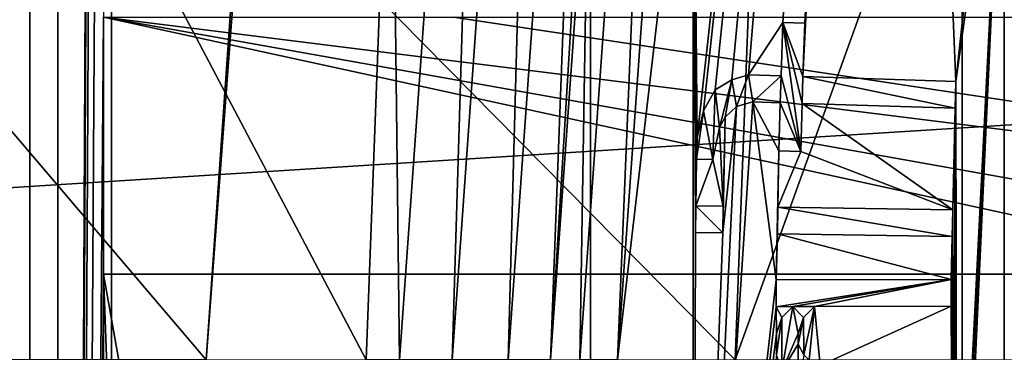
# Model space of a CAD drawing. Header units: millimetres. Extents: x -147 to 148, y -145 to 204.
# Tile 196 of 256: x -18.163 to -16.247, y 0.015 to 0.661. Entities that reach past the tile are written whole.
import ezdxf

# ---------------------------------------------------------------- set-up
doc = ezdxf.new("R2010")
doc.units = ezdxf.units.MM
doc.header["$LTSCALE"] = 26.699852
for name, color, linetype in [('10', 7, 'CONTINUOUS'), ('14', 7, 'CONTINUOUS'), ('16', 7, 'CONTINUOUS'), ('168', 7, 'CONTINUOUS'), ('169', 7, 'CONTINUOUS'), ('170', 7, 'CONTINUOUS'), ('171', 7, 'CONTINUOUS'), ('172', 7, 'CONTINUOUS'), ('173', 7, 'CONTINUOUS'), ('174', 7, 'CONTINUOUS'), ('175', 7, 'CONTINUOUS'), ('176', 7, 'CONTINUOUS'), ('177', 7, 'CONTINUOUS'), ('178', 7, 'CONTINUOUS'), ('179', 7, 'CONTINUOUS'), ('180', 7, 'CONTINUOUS'), ('181', 7, 'CONTINUOUS'), ('182', 7, 'CONTINUOUS'), ('183', 7, 'CONTINUOUS'), ('184', 7, 'CONTINUOUS'), ('185', 7, 'CONTINUOUS'), ('186', 7, 'CONTINUOUS'), ('187', 7, 'CONTINUOUS'), ('188', 7, 'CONTINUOUS'), ('189', 7, 'CONTINUOUS'), ('190', 7, 'CONTINUOUS'), ('1905', 7, 'CONTINUOUS'), ('191', 7, 'CONTINUOUS'), ('192', 7, 'CONTINUOUS'), ('193', 7, 'CONTINUOUS'), ('194', 7, 'CONTINUOUS'), ('195', 7, 'CONTINUOUS'), ('196', 7, 'CONTINUOUS'), ('197', 7, 'CONTINUOUS'), ('198', 7, 'CONTINUOUS'), ('199', 7, 'CONTINUOUS'), ('20', 7, 'CONTINUOUS'), ('200', 7, 'CONTINUOUS'), ('201', 7, 'CONTINUOUS'), ('2022', 7, 'CONTINUOUS'), ('2025', 7, 'CONTINUOUS'), ('2026', 7, 'CONTINUOUS'), ('225', 7, 'CONTINUOUS'), ('226', 7, 'CONTINUOUS'), ('227', 7, 'CONTINUOUS'), ('228', 7, 'CONTINUOUS'), ('229', 7, 'CONTINUOUS'), ('230', 7, 'CONTINUOUS'), ('231', 7, 'CONTINUOUS'), ('301', 7, 'CONTINUOUS'), ('302', 7, 'CONTINUOUS'), ('303', 7, 'CONTINUOUS'), ('389', 7, 'CONTINUOUS'), ('390', 7, 'CONTINUOUS'), ('5', 7, 'CONTINUOUS'), ('520', 7, 'CONTINUOUS'), ('615', 7, 'CONTINUOUS'), ('616', 7, 'CONTINUOUS'), ('8', 7, 'CONTINUOUS'), ('9', 7, 'CONTINUOUS')]:
    doc.layers.add(name, color=color, linetype=linetype)

msp = doc.modelspace()

# ---------------------------------------------------------------- linework, layer by layer
at = {"layer": '10', "color": 7, "linetype": 'CONTINUOUS', "true_color": 0xd8d8d8}
for points in [[(-17.0522, 1.2779, 49.6), (-17.0522, -1.2779, 49.6), (-17.0522, 1.2779, 54.4433), (-17.0522, 1.2779, 49.6)], [(-17.0522, 1.2779, 54.4433), (-17.0522, -1.2779, 49.6), (-17.0522, -1.2779, 54.4433), (-17.0522, 1.2779, 54.4433)]]:
    msp.add_3dface(points, dxfattribs=at)
at = {"layer": '14', "color": 7, "linetype": 'CONTINUOUS', "true_color": 0xd8d8d8}
for points in [[(-17.4396, 1.3069, 54.5102), (-17.2468, 2.4797, 54.6001), (-17.4241, 0, 54.6001), (-17.4396, 1.3069, 54.5102)], [(-17.2468, 2.4797, 54.6001), (-17.3217, 0, 54.6421), (-17.4241, 0, 54.6001), (-17.2468, 2.4797, 54.6001)], [(-17.1454, 2.4651, 54.6421), (-17.3217, 0, 54.6421), (-17.2468, 2.4797, 54.6001), (-17.1454, 2.4651, 54.6421)], [(-17.1454, 2.4651, 54.6421), (-17.2127, 0, 54.6232), (-17.3217, 0, 54.6421), (-17.1454, 2.4651, 54.6421)], [(-17.0375, 2.4496, 54.6232), (-17.2127, 0, 54.6232), (-17.1454, 2.4651, 54.6421), (-17.0375, 2.4496, 54.6232)], [(-17.0375, 2.4496, 54.6232), (-17.1304, 0, 54.5493), (-17.2127, 0, 54.6232), (-17.0375, 2.4496, 54.6232)], [(-16.956, 2.4379, 54.5493), (-17.1304, 0, 54.5493), (-17.0375, 2.4496, 54.6232), (-16.956, 2.4379, 54.5493)], [(-16.956, 2.4379, 54.5493), (-17.0522, 1.2779, 54.4433), (-17.1304, 0, 54.5493), (-16.956, 2.4379, 54.5493)], [(-17.4885, 0, 54.5102), (-17.4396, 1.3069, 54.5102), (-17.4241, 0, 54.6001), (-17.4885, 0, 54.5102)], [(-17.0522, 1.2779, 54.4433), (-17.0522, -1.2779, 54.4433), (-17.1304, 0, 54.5493), (-17.0522, 1.2779, 54.4433)]]:
    msp.add_3dface(points, dxfattribs=at)
at = {"layer": '16', "color": 7, "linetype": 'CONTINUOUS', "true_color": 0xd8d8d8}
for points in [[(-17.0522, 1.2779, 49.6), (-16.8995, 2.4298, 49.5001), (-17.0733, 0, 49.5001), (-17.0522, 1.2779, 49.6)], [(-16.8995, 2.4298, 49.5001), (-17, 0, 49.4268), (-17.0733, 0, 49.5001), (-16.8995, 2.4298, 49.5001)], [(-16.827, 2.4194, 49.4268), (-17, 0, 49.4268), (-16.8995, 2.4298, 49.5001), (-16.827, 2.4194, 49.4268)], [(-16.827, 2.4194, 49.4268), (-16.8526, 1.2632, 49.4), (-17, 0, 49.4268), (-16.827, 2.4194, 49.4268)], [(-17.0522, -1.2779, 49.6), (-17.0522, 1.2779, 49.6), (-17.0733, 0, 49.5001), (-17.0522, -1.2779, 49.6)], [(-16.8526, 1.2632, 49.4), (-16.8526, -1.2632, 49.4), (-17, 0, 49.4268), (-16.8526, 1.2632, 49.4)]]:
    msp.add_3dface(points, dxfattribs=at)
at = {"layer": '168', "color": 7, "linetype": 'CONTINUOUS', "true_color": 0xd8d8d8}
for points in [[(-16.3427, 0.4895, 49.4), (-16.6404, 0.4988, 49.4), (-16.3427, 0.4895, 49.5), (-16.3427, 0.4895, 49.4)], [(-16.3427, 0.4895, 49.5), (-16.6404, 0.4988, 49.4), (-16.6404, 0.4988, 49.5), (-16.3427, 0.4895, 49.5)]]:
    msp.add_3dface(points, dxfattribs=at)
at = {"layer": '169', "color": 7, "linetype": 'CONTINUOUS', "true_color": 0xd8d8d8}
for points in [[(-16.6404, 0.4988, 49.4), (-16.6433, 0.4051, 49.4), (-16.6433, 0.4051, 49.5), (-16.6404, 0.4988, 49.4)], [(-16.6404, 0.4988, 49.4), (-16.6433, 0.4051, 49.5), (-16.6404, 0.4988, 49.5), (-16.6404, 0.4988, 49.4)]]:
    msp.add_3dface(points, dxfattribs=at)
at = {"layer": '170', "color": 7, "linetype": 'CONTINUOUS', "true_color": 0xd8d8d8}
for points in [[(-16.6433, 0.4051, 49.4), (-16.6859, 0.4064, 49.4), (-16.6859, 0.4064, 49.5), (-16.6433, 0.4051, 49.4)], [(-16.6433, 0.4051, 49.4), (-16.6859, 0.4064, 49.5), (-16.6433, 0.4051, 49.5), (-16.6433, 0.4051, 49.4)]]:
    msp.add_3dface(points, dxfattribs=at)
at = {"layer": '171', "color": 7, "linetype": 'CONTINUOUS', "true_color": 0xd8d8d8}
for points in [[(-16.6859, 0.4064, 49.4), (-16.6829, 0.5001, 49.4), (-16.6829, 0.5001, 49.5), (-16.6859, 0.4064, 49.4)], [(-16.6859, 0.4064, 49.4), (-16.6829, 0.5001, 49.5), (-16.6859, 0.4064, 49.5), (-16.6859, 0.4064, 49.4)]]:
    msp.add_3dface(points, dxfattribs=at)
at = {"layer": '172', "color": 7, "linetype": 'CONTINUOUS', "true_color": 0xd8d8d8}
for points in [[(-16.6829, 0.5001, 49.4), (-16.7361, 0.5018, 49.4), (-16.7361, 0.5018, 49.5), (-16.6829, 0.5001, 49.4)], [(-16.6829, 0.5001, 49.4), (-16.7361, 0.5018, 49.5), (-16.6829, 0.5001, 49.5), (-16.6829, 0.5001, 49.4)]]:
    msp.add_3dface(points, dxfattribs=at)
at = {"layer": '173', "color": 7, "linetype": 'CONTINUOUS', "true_color": 0xd8d8d8}
for points in [[(-16.7361, 0.5018, 49.4), (-16.7683, 0.4924, 49.4), (-16.7683, 0.4924, 49.5), (-16.7361, 0.5018, 49.4)], [(-16.7361, 0.5018, 49.4), (-16.7683, 0.4924, 49.5), (-16.7361, 0.5018, 49.5), (-16.7361, 0.5018, 49.4)]]:
    msp.add_3dface(points, dxfattribs=at)
at = {"layer": '174', "color": 7, "linetype": 'CONTINUOUS', "true_color": 0xd8d8d8}
for points in [[(-16.7683, 0.4924, 49.4), (-16.7902, 0.4722, 49.4), (-16.7902, 0.4722, 49.5), (-16.7683, 0.4924, 49.4)], [(-16.7683, 0.4924, 49.4), (-16.7902, 0.4722, 49.5), (-16.7683, 0.4924, 49.5), (-16.7683, 0.4924, 49.4)]]:
    msp.add_3dface(points, dxfattribs=at)
at = {"layer": '175', "color": 7, "linetype": 'CONTINUOUS', "true_color": 0xd8d8d8}
for points in [[(-16.7902, 0.4722, 49.4), (-16.8015, 0.4517, 49.4), (-16.8015, 0.4517, 49.5), (-16.7902, 0.4722, 49.4)], [(-16.7902, 0.4722, 49.4), (-16.8015, 0.4517, 49.5), (-16.7902, 0.4722, 49.5), (-16.7902, 0.4722, 49.4)]]:
    msp.add_3dface(points, dxfattribs=at)
at = {"layer": '176', "color": 7, "linetype": 'CONTINUOUS', "true_color": 0xd8d8d8}
for points in [[(-16.8015, 0.4517, 49.4), (-16.8141, 0.3896, 49.4), (-16.8141, 0.3896, 49.5), (-16.8015, 0.4517, 49.4)], [(-16.8015, 0.4517, 49.4), (-16.8141, 0.3896, 49.5), (-16.8015, 0.4517, 49.5), (-16.8015, 0.4517, 49.4)]]:
    msp.add_3dface(points, dxfattribs=at)
at = {"layer": '177', "color": 7, "linetype": 'CONTINUOUS', "true_color": 0xd8d8d8}
for points in [[(-16.8141, 0.3896, 49.4), (-16.846, 0.3906, 49.4), (-16.846, 0.3906, 49.5), (-16.8141, 0.3896, 49.4)], [(-16.8141, 0.3896, 49.4), (-16.846, 0.3906, 49.5), (-16.8141, 0.3896, 49.5), (-16.8141, 0.3896, 49.4)]]:
    msp.add_3dface(points, dxfattribs=at)
at = {"layer": '178', "color": 7, "linetype": 'CONTINUOUS', "true_color": 0xd8d8d8}
for points in [[(-16.846, 0.3906, 49.4), (-16.8447, 0.4322, 49.4), (-16.8447, 0.4322, 49.5), (-16.846, 0.3906, 49.4)], [(-16.846, 0.3906, 49.4), (-16.8447, 0.4322, 49.5), (-16.846, 0.3906, 49.5), (-16.846, 0.3906, 49.4)]]:
    msp.add_3dface(points, dxfattribs=at)
at = {"layer": '179', "color": 7, "linetype": 'CONTINUOUS', "true_color": 0xd8d8d8}
for points in [[(-16.8447, 0.4322, 49.4), (-16.8325, 0.484, 49.4), (-16.8325, 0.484, 49.5), (-16.8447, 0.4322, 49.4)], [(-16.8447, 0.4322, 49.4), (-16.8325, 0.484, 49.5), (-16.8447, 0.4322, 49.5), (-16.8447, 0.4322, 49.4)]]:
    msp.add_3dface(points, dxfattribs=at)
at = {"layer": '180', "color": 7, "linetype": 'CONTINUOUS', "true_color": 0xd8d8d8}
for points in [[(-16.8325, 0.484, 49.4), (-16.8099, 0.5249, 49.4), (-16.8099, 0.5249, 49.5), (-16.8325, 0.484, 49.4)], [(-16.8325, 0.484, 49.4), (-16.8099, 0.5249, 49.5), (-16.8325, 0.484, 49.5), (-16.8325, 0.484, 49.4)]]:
    msp.add_3dface(points, dxfattribs=at)
at = {"layer": '181', "color": 7, "linetype": 'CONTINUOUS', "true_color": 0xd8d8d8}
for points in [[(-16.8099, 0.5249, 49.4), (-16.7773, 0.5448, 49.4), (-16.7773, 0.5448, 49.5), (-16.8099, 0.5249, 49.4)], [(-16.8099, 0.5249, 49.4), (-16.7773, 0.5448, 49.5), (-16.8099, 0.5249, 49.5), (-16.8099, 0.5249, 49.4)]]:
    msp.add_3dface(points, dxfattribs=at)
at = {"layer": '182', "color": 7, "linetype": 'CONTINUOUS', "true_color": 0xd8d8d8}
for points in [[(-16.7773, 0.5448, 49.4), (-16.7451, 0.5542, 49.4), (-16.7451, 0.5542, 49.5), (-16.7773, 0.5448, 49.4)], [(-16.7773, 0.5448, 49.4), (-16.7451, 0.5542, 49.5), (-16.7773, 0.5448, 49.5), (-16.7773, 0.5448, 49.4)]]:
    msp.add_3dface(points, dxfattribs=at)
at = {"layer": '183', "color": 7, "linetype": 'CONTINUOUS', "true_color": 0xd8d8d8}
for points in [[(-16.7451, 0.5542, 49.4), (-16.6813, 0.5522, 49.4), (-16.6813, 0.5522, 49.5), (-16.7451, 0.5542, 49.4)], [(-16.7451, 0.5542, 49.4), (-16.6813, 0.5522, 49.5), (-16.7451, 0.5542, 49.5), (-16.7451, 0.5542, 49.4)]]:
    msp.add_3dface(points, dxfattribs=at)
at = {"layer": '184', "color": 7, "linetype": 'CONTINUOUS', "true_color": 0xd8d8d8}
for points in [[(-16.6813, 0.5522, 49.4), (-16.6781, 0.6563, 49.4), (-16.6813, 0.5522, 49.5), (-16.6813, 0.5522, 49.4)], [(-16.6781, 0.6563, 49.4), (-16.6781, 0.6563, 49.5), (-16.6813, 0.5522, 49.5), (-16.6781, 0.6563, 49.4)]]:
    msp.add_3dface(points, dxfattribs=at)
at = {"layer": '185', "color": 7, "linetype": 'CONTINUOUS', "true_color": 0xd8d8d8}
for points in [[(-16.6781, 0.6563, 49.4), (-16.6355, 0.655, 49.4), (-16.6355, 0.655, 49.5), (-16.6781, 0.6563, 49.4)], [(-16.6781, 0.6563, 49.4), (-16.6355, 0.655, 49.5), (-16.6781, 0.6563, 49.5), (-16.6781, 0.6563, 49.4)]]:
    msp.add_3dface(points, dxfattribs=at)
at = {"layer": '186', "color": 7, "linetype": 'CONTINUOUS', "true_color": 0xd8d8d8}
for points in [[(-16.6355, 0.655, 49.4), (-16.6388, 0.5509, 49.4), (-16.6355, 0.655, 49.5), (-16.6355, 0.655, 49.4)], [(-16.6388, 0.5509, 49.4), (-16.6388, 0.5509, 49.5), (-16.6355, 0.655, 49.5), (-16.6388, 0.5509, 49.4)]]:
    msp.add_3dface(points, dxfattribs=at)
at = {"layer": '187', "color": 7, "linetype": 'CONTINUOUS', "true_color": 0xd8d8d8}
for points in [[(-16.6388, 0.5509, 49.4), (-16.3411, 0.5416, 49.4), (-16.6388, 0.5509, 49.5), (-16.6388, 0.5509, 49.4)], [(-16.3411, 0.5416, 49.4), (-16.3411, 0.5416, 49.5), (-16.6388, 0.5509, 49.5), (-16.3411, 0.5416, 49.4)]]:
    msp.add_3dface(points, dxfattribs=at)
at = {"layer": '188', "color": 7, "linetype": 'CONTINUOUS', "true_color": 0xd8d8d8}
for points in [[(-16.3411, 0.5416, 49.4), (-16.3427, 0.4895, 49.4), (-16.3427, 0.4895, 49.5), (-16.3411, 0.5416, 49.4)], [(-16.3411, 0.5416, 49.4), (-16.3427, 0.4895, 49.5), (-16.3411, 0.5416, 49.5), (-16.3411, 0.5416, 49.4)]]:
    msp.add_3dface(points, dxfattribs=at)
at = {"layer": '189', "color": 7, "linetype": 'CONTINUOUS', "true_color": 0xd8d8d8}
for points in [[(-16.3483, 0.2396, 49.4), (-16.6886, 0.2451, 49.4), (-16.3483, 0.2396, 49.5), (-16.3483, 0.2396, 49.4)], [(-16.3483, 0.2396, 49.5), (-16.6886, 0.2451, 49.4), (-16.6886, 0.2451, 49.5), (-16.3483, 0.2396, 49.5)]]:
    msp.add_3dface(points, dxfattribs=at)
at = {"layer": '190', "color": 7, "linetype": 'CONTINUOUS', "true_color": 0xd8d8d8}
for points in [[(-16.6886, 0.2451, 49.4), (-16.6878, 0.2972, 49.4), (-16.6878, 0.2972, 49.5), (-16.6886, 0.2451, 49.4)], [(-16.6886, 0.2451, 49.4), (-16.6878, 0.2972, 49.5), (-16.6886, 0.2451, 49.5), (-16.6886, 0.2451, 49.4)]]:
    msp.add_3dface(points, dxfattribs=at)
at = {"layer": '1905', "color": 7, "linetype": 'CONTINUOUS', "true_color": 0xd8d8d8}
for points in [[(-79.5008, 0, 25.9), (-79.5299, 0.787, 25.9), (-9.557, 25.7852, 25.9), (-79.5008, 0, 25.9)], [(-12.4677, 24.5108, 25.9), (-79.5008, 0, 25.9), (-9.557, 25.7852, 25.9), (-12.4677, 24.5108, 25.9)], [(-15.2212, 22.9032, 25.9), (-79.5008, 0, 25.9), (-12.4677, 24.5108, 25.9), (-15.2212, 22.9032, 25.9)], [(-17.7627, 20.9926, 25.9), (-79.5008, 0, 25.9), (-15.2212, 22.9032, 25.9), (-17.7627, 20.9926, 25.9)], [(-20.0689, 18.8012, 25.9), (-79.5008, 0, 25.9), (-17.7627, 20.9926, 25.9), (-20.0689, 18.8012, 25.9)]]:
    msp.add_3dface(points, dxfattribs=at)
at = {"layer": '191', "color": 7, "linetype": 'CONTINUOUS', "true_color": 0xd8d8d8}
for points in [[(-16.6878, 0.2972, 49.4), (-16.3474, 0.2917, 49.4), (-16.6878, 0.2972, 49.5), (-16.6878, 0.2972, 49.4)], [(-16.3474, 0.2917, 49.4), (-16.3474, 0.2917, 49.5), (-16.6878, 0.2972, 49.5), (-16.3474, 0.2917, 49.4)]]:
    msp.add_3dface(points, dxfattribs=at)
at = {"layer": '192', "color": 7, "linetype": 'CONTINUOUS', "true_color": 0xd8d8d8}
for points in [[(-16.3474, 0.2917, 49.4), (-16.3483, 0.2396, 49.4), (-16.3483, 0.2396, 49.5), (-16.3474, 0.2917, 49.4)], [(-16.3474, 0.2917, 49.4), (-16.3483, 0.2396, 49.5), (-16.3474, 0.2917, 49.5), (-16.3474, 0.2917, 49.4)]]:
    msp.add_3dface(points, dxfattribs=at)
at = {"layer": '193', "color": 7, "linetype": 'CONTINUOUS', "true_color": 0xd8d8d8}
for points in [[(-16.795, 0.2468, 49.4), (-16.8482, 0.2477, 49.4), (-16.8482, 0.2477, 49.5), (-16.795, 0.2468, 49.4)], [(-16.795, 0.2468, 49.5), (-16.795, 0.2468, 49.4), (-16.8482, 0.2477, 49.5), (-16.795, 0.2468, 49.5)]]:
    msp.add_3dface(points, dxfattribs=at)
at = {"layer": '194', "color": 7, "linetype": 'CONTINUOUS', "true_color": 0xd8d8d8}
for points in [[(-16.8482, 0.2477, 49.4), (-16.8474, 0.2998, 49.4), (-16.8474, 0.2998, 49.5), (-16.8482, 0.2477, 49.4)], [(-16.8482, 0.2477, 49.4), (-16.8474, 0.2998, 49.5), (-16.8482, 0.2477, 49.5), (-16.8482, 0.2477, 49.4)]]:
    msp.add_3dface(points, dxfattribs=at)
at = {"layer": '195', "color": 7, "linetype": 'CONTINUOUS', "true_color": 0xd8d8d8}
for points in [[(-16.8474, 0.2998, 49.4), (-16.7942, 0.2989, 49.4), (-16.7942, 0.2989, 49.5), (-16.8474, 0.2998, 49.4)], [(-16.8474, 0.2998, 49.4), (-16.7942, 0.2989, 49.5), (-16.8474, 0.2998, 49.5), (-16.8474, 0.2998, 49.4)]]:
    msp.add_3dface(points, dxfattribs=at)
at = {"layer": '196', "color": 7, "linetype": 'CONTINUOUS', "true_color": 0xd8d8d8}
for points in [[(-16.7942, 0.2989, 49.4), (-16.795, 0.2468, 49.4), (-16.795, 0.2468, 49.5), (-16.7942, 0.2989, 49.4)], [(-16.7942, 0.2989, 49.4), (-16.795, 0.2468, 49.5), (-16.7942, 0.2989, 49.5), (-16.7942, 0.2989, 49.4)]]:
    msp.add_3dface(points, dxfattribs=at)
at = {"layer": '197', "color": 7, "linetype": 'CONTINUOUS', "true_color": 0xd8d8d8}
for points in [[(-16.3503, 0.1042, 49.4), (-16.6162, 0.1036, 49.4), (-16.3503, 0.1042, 49.5), (-16.3503, 0.1042, 49.4)], [(-16.3503, 0.1042, 49.5), (-16.6162, 0.1036, 49.4), (-16.6162, 0.1036, 49.5), (-16.3503, 0.1042, 49.5)]]:
    msp.add_3dface(points, dxfattribs=at)
at = {"layer": '198', "color": 7, "linetype": 'CONTINUOUS', "true_color": 0xd8d8d8}
for points in [[(-16.6162, 0.1036, 49.4), (-16.6375, 0.0827, 49.4), (-16.6375, 0.0827, 49.5), (-16.6162, 0.1036, 49.4)], [(-16.6162, 0.1036, 49.4), (-16.6375, 0.0827, 49.5), (-16.6162, 0.1036, 49.5), (-16.6162, 0.1036, 49.4)]]:
    msp.add_3dface(points, dxfattribs=at)
at = {"layer": '199', "color": 7, "linetype": 'CONTINUOUS', "true_color": 0xd8d8d8}
for points in [[(-16.6375, 0.0827, 49.4), (-16.648, 0.0514, 49.4), (-16.648, 0.0514, 49.5), (-16.6375, 0.0827, 49.4)], [(-16.6375, 0.0827, 49.4), (-16.648, 0.0514, 49.5), (-16.6375, 0.0827, 49.5), (-16.6375, 0.0827, 49.4)]]:
    msp.add_3dface(points, dxfattribs=at)
at = {"layer": '20', "color": 7, "linetype": 'CONTINUOUS', "true_color": 0xd8d8d8}
for points in [[(-16.6813, 0.5522, 49.5), (-16.6781, 0.6563, 49.5), (-16.6433, 0.4051, 49.5), (-16.6813, 0.5522, 49.5)], [(-16.6355, 0.655, 49.5), (-16.6388, 0.5509, 49.5), (-16.6781, 0.6563, 49.5), (-16.6355, 0.655, 49.5)], [(-16.6781, 0.6563, 49.5), (-16.6388, 0.5509, 49.5), (-16.6404, 0.4988, 49.5), (-16.6781, 0.6563, 49.5)], [(-16.6433, 0.4051, 49.5), (-16.6781, 0.6563, 49.5), (-16.6404, 0.4988, 49.5), (-16.6433, 0.4051, 49.5)], [(-16.8099, 0.5249, 49.5), (-16.7773, 0.5448, 49.5), (-16.8015, 0.4517, 49.5), (-16.8099, 0.5249, 49.5)], [(-16.8015, 0.4517, 49.5), (-16.7773, 0.5448, 49.5), (-16.7902, 0.4722, 49.5), (-16.8015, 0.4517, 49.5)], [(-16.7902, 0.4722, 49.5), (-16.7773, 0.5448, 49.5), (-16.7683, 0.4924, 49.5), (-16.7902, 0.4722, 49.5)], [(-16.7773, 0.5448, 49.5), (-16.7451, 0.5542, 49.5), (-16.7683, 0.4924, 49.5), (-16.7773, 0.5448, 49.5)], [(-16.7683, 0.4924, 49.5), (-16.7451, 0.5542, 49.5), (-16.7361, 0.5018, 49.5), (-16.7683, 0.4924, 49.5)], [(-16.7451, 0.5542, 49.5), (-16.6813, 0.5522, 49.5), (-16.7361, 0.5018, 49.5), (-16.7451, 0.5542, 49.5)], [(-16.7361, 0.5018, 49.5), (-16.6813, 0.5522, 49.5), (-16.6829, 0.5001, 49.5), (-16.7361, 0.5018, 49.5)], [(-16.6829, 0.5001, 49.5), (-16.6813, 0.5522, 49.5), (-16.6433, 0.4051, 49.5), (-16.6829, 0.5001, 49.5)], [(-16.6388, 0.5509, 49.5), (-16.3427, 0.4895, 49.5), (-16.6404, 0.4988, 49.5), (-16.6388, 0.5509, 49.5)], [(-16.3411, 0.5416, 49.5), (-16.3427, 0.4895, 49.5), (-16.6388, 0.5509, 49.5), (-16.3411, 0.5416, 49.5)], [(-16.8325, 0.484, 49.5), (-16.8099, 0.5249, 49.5), (-16.8141, 0.3896, 49.5), (-16.8325, 0.484, 49.5)], [(-16.8141, 0.3896, 49.5), (-16.8099, 0.5249, 49.5), (-16.8015, 0.4517, 49.5), (-16.8141, 0.3896, 49.5)], [(-16.6859, 0.4064, 49.5), (-16.6829, 0.5001, 49.5), (-16.6433, 0.4051, 49.5), (-16.6859, 0.4064, 49.5)], [(-16.8447, 0.4322, 49.5), (-16.8325, 0.484, 49.5), (-16.846, 0.3906, 49.5), (-16.8447, 0.4322, 49.5)], [(-16.846, 0.3906, 49.5), (-16.8325, 0.484, 49.5), (-16.8141, 0.3896, 49.5), (-16.846, 0.3906, 49.5)], [(-16.8474, 0.2998, 49.5), (-16.795, 0.2468, 49.5), (-16.8482, 0.2477, 49.5), (-16.8474, 0.2998, 49.5)], [(-16.7942, 0.2989, 49.5), (-16.795, 0.2468, 49.5), (-16.8474, 0.2998, 49.5), (-16.7942, 0.2989, 49.5)], [(-16.6878, 0.2972, 49.5), (-16.3483, 0.2396, 49.5), (-16.6886, 0.2451, 49.5), (-16.6878, 0.2972, 49.5)], [(-16.3474, 0.2917, 49.5), (-16.3483, 0.2396, 49.5), (-16.6878, 0.2972, 49.5), (-16.3474, 0.2917, 49.5)], [(-16.6908, 0.1555, 49.5), (-16.3504, 0.1562, 49.5), (-16.6907, 0.1034, 49.5), (-16.6908, 0.1555, 49.5)], [(-16.6907, 0.1034, 49.5), (-16.3504, 0.1562, 49.5), (-16.6588, 0.1035, 49.5), (-16.6907, 0.1034, 49.5)], [(-16.6588, 0.1035, 49.5), (-16.3504, 0.1562, 49.5), (-16.6162, 0.1036, 49.5), (-16.6588, 0.1035, 49.5)], [(-16.3504, 0.1562, 49.5), (-16.3503, 0.1042, 49.5), (-16.6162, 0.1036, 49.5), (-16.3504, 0.1562, 49.5)], [(-16.68, 0.0826, 49.5), (-16.6588, 0.1035, 49.5), (-16.6798, -0.0216, 49.5), (-16.68, 0.0826, 49.5)], [(-16.6798, -0.0216, 49.5), (-16.6588, 0.1035, 49.5), (-16.648, 0.0514, 49.5), (-16.6798, -0.0216, 49.5)], [(-16.6375, 0.0827, 49.5), (-16.6588, 0.1035, 49.5), (-16.6162, 0.1036, 49.5), (-16.6375, 0.0827, 49.5)], [(-16.648, 0.0514, 49.5), (-16.6588, 0.1035, 49.5), (-16.6375, 0.0827, 49.5), (-16.648, 0.0514, 49.5)], [(-16.6906, 0.0513, 49.5), (-16.68, 0.0826, 49.5), (-16.6905, 0.0097, 49.5), (-16.6906, 0.0513, 49.5)], [(-16.6905, 0.0097, 49.5), (-16.68, 0.0826, 49.5), (-16.6798, -0.0216, 49.5), (-16.6905, 0.0097, 49.5)], [(-16.648, 0.0306, 49.5), (-16.6798, -0.0216, 49.5), (-16.648, 0.0514, 49.5), (-16.648, 0.0306, 49.5)], [(-16.6478, -0.0527, 49.5), (-16.6798, -0.0216, 49.5), (-16.648, 0.0306, 49.5), (-16.6478, -0.0527, 49.5)], [(-16.6373, 0.0098, 49.5), (-16.6478, -0.0527, 49.5), (-16.648, 0.0306, 49.5), (-16.6373, 0.0098, 49.5)]]:
    msp.add_3dface(points, dxfattribs=at)
at = {"layer": '200', "color": 7, "linetype": 'CONTINUOUS', "true_color": 0xd8d8d8}
for points in [[(-16.648, 0.0514, 49.4), (-16.648, 0.0306, 49.4), (-16.648, 0.0306, 49.5), (-16.648, 0.0514, 49.4)], [(-16.648, 0.0514, 49.4), (-16.648, 0.0306, 49.5), (-16.648, 0.0514, 49.5), (-16.648, 0.0514, 49.4)]]:
    msp.add_3dface(points, dxfattribs=at)
at = {"layer": '201', "color": 7, "linetype": 'CONTINUOUS', "true_color": 0xd8d8d8}
for points in [[(-16.648, 0.0306, 49.4), (-16.6373, 0.0098, 49.4), (-16.6373, 0.0098, 49.5), (-16.648, 0.0306, 49.4)], [(-16.648, 0.0306, 49.4), (-16.6373, 0.0098, 49.5), (-16.648, 0.0306, 49.5), (-16.648, 0.0306, 49.4)]]:
    msp.add_3dface(points, dxfattribs=at)
at = {"layer": '2022', "color": 7, "linetype": 'CONTINUOUS', "true_color": 0xd8d8d8}
for points in [[(-17.8, 0, 19.9), (-17.6012, 2.653, 19.9), (-17.8, 0, 48.7), (-17.8, 0, 19.9)], [(-17.8, 0, 48.7), (-17.6012, 2.653, 19.9), (-17.6266, 2.4783, 48.7001), (-17.8, 0, 48.7)]]:
    msp.add_3dface(points, dxfattribs=at)
at = {"layer": '2025', "color": 7, "linetype": 'CONTINUOUS', "true_color": 0xd8d8d8}
for points in [[(-18.3199, 2.5758, 49.4), (-18.5, 0, 49.4), (-17.6266, 2.4783, 48.7001), (-18.3199, 2.5758, 49.4)], [(-18.5, 0, 49.4), (-17.8, 0, 48.7), (-17.6266, 2.4783, 48.7001), (-18.5, 0, 49.4)]]:
    msp.add_3dface(points, dxfattribs=at)
at = {"layer": '2026', "color": 7, "linetype": 'CONTINUOUS', "true_color": 0xd8d8d8}
for points in [[(-17.8, 0, 19.9), (-20.35, 0, 19.9), (-20.1603, 2.772, 19.9), (-17.8, 0, 19.9)], [(-17.6012, 2.653, 19.9), (-17.8, 0, 19.9), (-20.1603, 2.772, 19.9), (-17.6012, 2.653, 19.9)]]:
    msp.add_3dface(points, dxfattribs=at)
at = {"layer": '225', "color": 7, "linetype": 'CONTINUOUS', "true_color": 0xd8d8d8}
for points in [[(-16.6905, 0.0097, 49.4), (-16.6906, 0.0513, 49.4), (-16.6906, 0.0513, 49.5), (-16.6905, 0.0097, 49.4)], [(-16.6905, 0.0097, 49.4), (-16.6906, 0.0513, 49.5), (-16.6905, 0.0097, 49.5), (-16.6905, 0.0097, 49.4)]]:
    msp.add_3dface(points, dxfattribs=at)
at = {"layer": '226', "color": 7, "linetype": 'CONTINUOUS', "true_color": 0xd8d8d8}
for points in [[(-16.6906, 0.0513, 49.4), (-16.68, 0.0826, 49.4), (-16.68, 0.0826, 49.5), (-16.6906, 0.0513, 49.4)], [(-16.6906, 0.0513, 49.4), (-16.68, 0.0826, 49.5), (-16.6906, 0.0513, 49.5), (-16.6906, 0.0513, 49.4)]]:
    msp.add_3dface(points, dxfattribs=at)
at = {"layer": '227', "color": 7, "linetype": 'CONTINUOUS', "true_color": 0xd8d8d8}
for points in [[(-16.68, 0.0826, 49.4), (-16.6588, 0.1035, 49.4), (-16.6588, 0.1035, 49.5), (-16.68, 0.0826, 49.4)], [(-16.68, 0.0826, 49.4), (-16.6588, 0.1035, 49.5), (-16.68, 0.0826, 49.5), (-16.68, 0.0826, 49.4)]]:
    msp.add_3dface(points, dxfattribs=at)
at = {"layer": '228', "color": 7, "linetype": 'CONTINUOUS', "true_color": 0xd8d8d8}
for points in [[(-16.6588, 0.1035, 49.4), (-16.6907, 0.1034, 49.4), (-16.6907, 0.1034, 49.5), (-16.6588, 0.1035, 49.4)], [(-16.6588, 0.1035, 49.4), (-16.6907, 0.1034, 49.5), (-16.6588, 0.1035, 49.5), (-16.6588, 0.1035, 49.4)]]:
    msp.add_3dface(points, dxfattribs=at)
at = {"layer": '229', "color": 7, "linetype": 'CONTINUOUS', "true_color": 0xd8d8d8}
for points in [[(-16.6907, 0.1034, 49.4), (-16.6908, 0.1555, 49.4), (-16.6908, 0.1555, 49.5), (-16.6907, 0.1034, 49.4)], [(-16.6907, 0.1034, 49.4), (-16.6908, 0.1555, 49.5), (-16.6907, 0.1034, 49.5), (-16.6907, 0.1034, 49.4)]]:
    msp.add_3dface(points, dxfattribs=at)
at = {"layer": '230', "color": 7, "linetype": 'CONTINUOUS', "true_color": 0xd8d8d8}
for points in [[(-16.6908, 0.1555, 49.4), (-16.3504, 0.1562, 49.4), (-16.6908, 0.1555, 49.5), (-16.6908, 0.1555, 49.4)], [(-16.3504, 0.1562, 49.4), (-16.3504, 0.1562, 49.5), (-16.6908, 0.1555, 49.5), (-16.3504, 0.1562, 49.4)]]:
    msp.add_3dface(points, dxfattribs=at)
at = {"layer": '231', "color": 7, "linetype": 'CONTINUOUS', "true_color": 0xd8d8d8}
for points in [[(-16.3504, 0.1562, 49.4), (-16.3503, 0.1042, 49.4), (-16.3503, 0.1042, 49.5), (-16.3504, 0.1562, 49.4)], [(-16.3504, 0.1562, 49.4), (-16.3503, 0.1042, 49.5), (-16.3504, 0.1562, 49.5), (-16.3504, 0.1562, 49.4)]]:
    msp.add_3dface(points, dxfattribs=at)
at = {"layer": '301', "color": 7, "linetype": 'CONTINUOUS', "true_color": 0xd8d8d8}
for points in [[(-16.2471, 1.2178, 49.4), (-16.028, 2.3045, 49.4268), (-16.1928, 0, 49.4268), (-16.2471, 1.2178, 49.4)], [(-16.2471, -1.2178, 49.4), (-16.2471, 1.2178, 49.4), (-16.1928, 0, 49.4268), (-16.2471, -1.2178, 49.4)]]:
    msp.add_3dface(points, dxfattribs=at)
at = {"layer": '302', "color": 7, "linetype": 'CONTINUOUS', "true_color": 0xd8d8d8}
for points in [[(-16.7235, 1.2533, 59.4), (-16.7705, 0, 59.4), (-16.3292, 1.2238, 59.4), (-16.7235, 1.2533, 59.4)], [(-16.3292, 1.2238, 59.4), (-16.7705, 0, 59.4), (-16.3292, -1.2238, 59.4), (-16.3292, 1.2238, 59.4)]]:
    msp.add_3dface(points, dxfattribs=at)
at = {"layer": '303', "color": 7, "linetype": 'CONTINUOUS', "true_color": 0xd8d8d8}
for points in [[(-16.0646, 0, 59.1), (-16.0151, 1.2604, 59.1), (-16.3292, 1.2238, 59.4), (-16.0646, 0, 59.1)], [(-16.0646, 0, 59.1), (-16.3292, 1.2238, 59.4), (-16.3292, -1.2238, 59.4), (-16.0646, 0, 59.1)]]:
    msp.add_3dface(points, dxfattribs=at)
at = {"layer": '389', "color": 7, "linetype": 'CONTINUOUS', "true_color": 0xd8d8d8}
for points in [[(-23.3145, 2.9464, 95.05), (-23.5, 0, 95.05), (23.3145, 2.9465, 95.05), (-23.3145, 2.9464, 95.05)], [(23.3145, 2.9465, 95.05), (-23.5, 0, 95.05), (23.5, 0, 95.05), (23.3145, 2.9465, 95.05)]]:
    msp.add_3dface(points, dxfattribs=at)
at = {"layer": '390', "color": 7, "linetype": 'CONTINUOUS', "true_color": 0xd8d8d8}
for points in [[(-19.3454, 8.1705, 93.05), (-18.0887, 10.6677, 93.05), (-19.3451, -8.171, 93.05), (-19.3454, 8.1705, 93.05)], [(-19.3451, -8.171, 93.05), (-18.0887, 10.6677, 93.05), (-18.0885, -10.668, 93.05), (-19.3451, -8.171, 93.05)], [(-18.0887, 10.6677, 93.05), (-18, 8.3333, 93.05), (-18.0885, -10.668, 93.05), (-18.0887, 10.6677, 93.05)], [(-18, 8.3333, 93.05), (-18, 7.8333, 93.05), (-18.0885, -10.668, 93.05), (-18, 8.3333, 93.05)], [(-18, 7.8333, 93.05), (-18, 6.3333, 93.05), (-18.0885, -10.668, 93.05), (-18, 7.8333, 93.05)], [(-18, 6.3333, 93.05), (-18, 3.5, 93.05), (-18.0885, -10.668, 93.05), (-18, 6.3333, 93.05)], [(-18, 3.5, 93.05), (-18, 0.6667, 93.05), (-18.0885, -10.668, 93.05), (-18, 3.5, 93.05)], [(-18, 0.6667, 93.05), (-18, 0.1667, 93.05), (-18.0885, -10.668, 93.05), (-18, 0.6667, 93.05)], [(-18, 0.1667, 93.05), (-18, -2.5833, 93.05), (-18.0885, -10.668, 93.05), (-18, 0.1667, 93.05)], [(-18, 0.1667, 93.05), (-15.7021, 0.1667, 93.05), (-17.6596, -1.75, 93.05), (-18, 0.1667, 93.05)], [(-18, -2.5833, 93.05), (-18, 0.1667, 93.05), (-17.9149, -2.1667, 93.05), (-18, -2.5833, 93.05)], [(-17.9149, -2.1667, 93.05), (-18, 0.1667, 93.05), (-17.6596, -1.75, 93.05), (-17.9149, -2.1667, 93.05)], [(-17.6596, -1.75, 93.05), (-15.7021, 0.1667, 93.05), (-17.3191, -1.5, 93.05), (-17.6596, -1.75, 93.05)], [(-17.3191, -1.5, 93.05), (-15.7021, 0.1667, 93.05), (-16.8936, -1.3333, 93.05), (-17.3191, -1.5, 93.05)], [(-16.8936, -1.3333, 93.05), (-15.7021, 0.1667, 93.05), (-16.5532, -1.3333, 93.05), (-16.8936, -1.3333, 93.05)], [(-16.5532, -1.3333, 93.05), (-15.7021, 0.1667, 93.05), (-16.1277, -1.5, 93.05), (-16.5532, -1.3333, 93.05)]]:
    msp.add_3dface(points, dxfattribs=at)
at = {"layer": '5', "color": 7, "linetype": 'CONTINUOUS', "true_color": 0xd8d8d8}
for points in [[(-18.963, -1.2971, 54.7084), (-17.9842, 1.2302, 57.124), (-18.963, 1.2971, 54.7084), (-18.963, -1.2971, 54.7084)], [(-16.7705, 0, 59.4), (-16.7235, 1.2533, 59.4), (-17.9842, 1.2302, 57.124), (-16.7705, 0, 59.4)], [(-17.9842, -1.2302, 57.124), (-17.9842, 1.2302, 57.124), (-18.963, -1.2971, 54.7084), (-17.9842, -1.2302, 57.124)], [(-17.9842, -1.2302, 57.124), (-16.7705, 0, 59.4), (-17.9842, 1.2302, 57.124), (-17.9842, -1.2302, 57.124)]]:
    msp.add_3dface(points, dxfattribs=at)
at = {"layer": '520', "color": 7, "linetype": 'CONTINUOUS', "true_color": 0xd8d8d8}
for points in [[(-15.1915, 0.1667, 92.55), (-18, 0.6667, 92.55), (-14, 0.1667, 92.55), (-15.1915, 0.1667, 92.55)], [(-18, 0.1667, 92.55), (-18, 0.6667, 92.55), (-15.7021, 0.1667, 92.55), (-18, 0.1667, 92.55)], [(-14, 0.1667, 92.55), (-18, 0.6667, 92.55), (-17.3191, 0.6667, 92.55), (-14, 0.1667, 92.55)], [(-15.7021, 0.1667, 92.55), (-18, 0.6667, 92.55), (-15.1915, 0.1667, 92.55), (-15.7021, 0.1667, 92.55)], [(-15.7021, 0.6667, 92.55), (-14, 0.1667, 92.55), (-17.3191, 0.6667, 92.55), (-15.7021, 0.6667, 92.55)]]:
    msp.add_3dface(points, dxfattribs=at)
at = {"layer": '615', "color": 7, "linetype": 'CONTINUOUS', "true_color": 0xd8d8d8}
for points in [[(-15.7021, 0.1667, 93.05), (-18, 0.1667, 93.05), (-15.7021, 0.1667, 92.55), (-15.7021, 0.1667, 93.05)], [(-18, 0.1667, 93.05), (-18, 0.1667, 92.55), (-15.7021, 0.1667, 92.55), (-18, 0.1667, 93.05)]]:
    msp.add_3dface(points, dxfattribs=at)
at = {"layer": '616', "color": 7, "linetype": 'CONTINUOUS', "true_color": 0xd8d8d8}
for points in [[(-18, 0.1667, 93.05), (-18, 0.6667, 93.05), (-18, 0.6667, 92.55), (-18, 0.1667, 93.05)], [(-18, 0.1667, 93.05), (-18, 0.6667, 92.55), (-18, 0.1667, 92.55), (-18, 0.1667, 93.05)]]:
    msp.add_3dface(points, dxfattribs=at)
at = {"layer": '8', "color": 7, "linetype": 'CONTINUOUS', "true_color": 0xd8d8d8}
for points in [[(-16.476, 3.7613, 49.4), (-15.7312, 6.1753, 49.4), (-16.3411, 0.5416, 49.4), (-16.476, 3.7613, 49.4)], [(-15.7312, 6.1753, 49.4), (-16.2471, 1.2178, 49.4), (-16.3411, 0.5416, 49.4), (-15.7312, 6.1753, 49.4)], [(-16.8526, 1.2632, 49.4), (-16.476, 3.7613, 49.4), (-16.8447, 0.4322, 49.4), (-16.8526, 1.2632, 49.4)], [(-16.8447, 0.4322, 49.4), (-16.476, 3.7613, 49.4), (-16.8325, 0.484, 49.4), (-16.8447, 0.4322, 49.4)], [(-16.8325, 0.484, 49.4), (-16.476, 3.7613, 49.4), (-16.8099, 0.5249, 49.4), (-16.8325, 0.484, 49.4)], [(-16.8099, 0.5249, 49.4), (-16.476, 3.7613, 49.4), (-16.7773, 0.5448, 49.4), (-16.8099, 0.5249, 49.4)], [(-16.7773, 0.5448, 49.4), (-16.476, 3.7613, 49.4), (-16.7451, 0.5542, 49.4), (-16.7773, 0.5448, 49.4)], [(-16.7451, 0.5542, 49.4), (-16.476, 3.7613, 49.4), (-16.6781, 0.6563, 49.4), (-16.7451, 0.5542, 49.4)], [(-16.6781, 0.6563, 49.4), (-16.476, 3.7613, 49.4), (-16.6355, 0.655, 49.4), (-16.6781, 0.6563, 49.4)], [(-16.6355, 0.655, 49.4), (-16.476, 3.7613, 49.4), (-16.6388, 0.5509, 49.4), (-16.6355, 0.655, 49.4)], [(-16.6388, 0.5509, 49.4), (-16.476, 3.7613, 49.4), (-16.3411, 0.5416, 49.4), (-16.6388, 0.5509, 49.4)], [(-16.8526, -1.2632, 49.4), (-16.8526, 1.2632, 49.4), (-16.8482, 0.2477, 49.4), (-16.8526, -1.2632, 49.4)], [(-16.846, 0.3906, 49.4), (-16.8526, 1.2632, 49.4), (-16.8447, 0.4322, 49.4), (-16.846, 0.3906, 49.4)], [(-16.8526, 1.2632, 49.4), (-16.846, 0.3906, 49.4), (-16.8482, 0.2477, 49.4), (-16.8526, 1.2632, 49.4)], [(-16.2471, -1.2178, 49.4), (-16.476, -3.7613, 49.4), (-16.2471, 1.2178, 49.4), (-16.2471, -1.2178, 49.4)], [(-16.2471, 1.2178, 49.4), (-16.476, -3.7613, 49.4), (-16.3381, -0.6457, 49.4), (-16.2471, 1.2178, 49.4)], [(-16.3411, 0.5416, 49.4), (-16.2471, 1.2178, 49.4), (-16.3396, -0.5936, 49.4), (-16.3411, 0.5416, 49.4)], [(-16.2471, 1.2178, 49.4), (-16.3381, -0.6457, 49.4), (-16.3396, -0.5936, 49.4), (-16.2471, 1.2178, 49.4)], [(-16.6813, 0.5522, 49.4), (-16.7451, 0.5542, 49.4), (-16.6781, 0.6563, 49.4), (-16.6813, 0.5522, 49.4)], [(-16.3427, 0.4895, 49.4), (-16.3411, 0.5416, 49.4), (-16.343, -0.4791, 49.4), (-16.3427, 0.4895, 49.4)], [(-16.343, -0.4791, 49.4), (-16.3411, 0.5416, 49.4), (-16.3396, -0.5936, 49.4), (-16.343, -0.4791, 49.4)], [(-16.7361, 0.5018, 49.4), (-16.8526, -1.2632, 49.4), (-16.7683, 0.4924, 49.4), (-16.7361, 0.5018, 49.4)], [(-16.8526, -1.2632, 49.4), (-16.7361, 0.5018, 49.4), (-16.6908, 0.1555, 49.4), (-16.8526, -1.2632, 49.4)], [(-16.6829, 0.5001, 49.4), (-16.6859, 0.4064, 49.4), (-16.7361, 0.5018, 49.4), (-16.6829, 0.5001, 49.4)], [(-16.7361, 0.5018, 49.4), (-16.6859, 0.4064, 49.4), (-16.6908, 0.1555, 49.4), (-16.7361, 0.5018, 49.4)], [(-16.6433, 0.4051, 49.4), (-16.6404, 0.4988, 49.4), (-16.3474, 0.2917, 49.4), (-16.6433, 0.4051, 49.4)], [(-16.6404, 0.4988, 49.4), (-16.3427, 0.4895, 49.4), (-16.3474, 0.2917, 49.4), (-16.6404, 0.4988, 49.4)], [(-16.7683, 0.4924, 49.4), (-16.8526, -1.2632, 49.4), (-16.795, 0.2468, 49.4), (-16.7683, 0.4924, 49.4)], [(-16.7902, 0.4722, 49.4), (-16.7683, 0.4924, 49.4), (-16.795, 0.2468, 49.4), (-16.7902, 0.4722, 49.4)], [(-16.3474, 0.2917, 49.4), (-16.3427, 0.4895, 49.4), (-16.3448, -0.4166, 49.4), (-16.3474, 0.2917, 49.4)], [(-16.3448, -0.4166, 49.4), (-16.3427, 0.4895, 49.4), (-16.343, -0.4791, 49.4), (-16.3448, -0.4166, 49.4)], [(-16.8015, 0.4517, 49.4), (-16.7902, 0.4722, 49.4), (-16.7942, 0.2989, 49.4), (-16.8015, 0.4517, 49.4)], [(-16.7902, 0.4722, 49.4), (-16.795, 0.2468, 49.4), (-16.7942, 0.2989, 49.4), (-16.7902, 0.4722, 49.4)], [(-16.8141, 0.3896, 49.4), (-16.8015, 0.4517, 49.4), (-16.7942, 0.2989, 49.4), (-16.8141, 0.3896, 49.4)], [(-16.6859, 0.4064, 49.4), (-16.6878, 0.2972, 49.4), (-16.6908, 0.1555, 49.4), (-16.6859, 0.4064, 49.4)], [(-16.6859, 0.4064, 49.4), (-16.6433, 0.4051, 49.4), (-16.6878, 0.2972, 49.4), (-16.6859, 0.4064, 49.4)], [(-16.6878, 0.2972, 49.4), (-16.6433, 0.4051, 49.4), (-16.3474, 0.2917, 49.4), (-16.6878, 0.2972, 49.4)], [(-16.8482, 0.2477, 49.4), (-16.846, 0.3906, 49.4), (-16.8474, 0.2998, 49.4), (-16.8482, 0.2477, 49.4)], [(-16.846, 0.3906, 49.4), (-16.8141, 0.3896, 49.4), (-16.8474, 0.2998, 49.4), (-16.846, 0.3906, 49.4)], [(-16.8474, 0.2998, 49.4), (-16.8141, 0.3896, 49.4), (-16.7942, 0.2989, 49.4), (-16.8474, 0.2998, 49.4)], [(-16.6878, 0.2972, 49.4), (-16.6886, 0.2451, 49.4), (-16.6908, 0.1555, 49.4), (-16.6878, 0.2972, 49.4)], [(-16.3483, 0.2396, 49.4), (-16.3474, 0.2917, 49.4), (-16.3495, -0.2292, 49.4), (-16.3483, 0.2396, 49.4)], [(-16.3495, -0.2292, 49.4), (-16.3474, 0.2917, 49.4), (-16.3448, -0.4166, 49.4), (-16.3495, -0.2292, 49.4)], [(-16.795, 0.2468, 49.4), (-16.8526, -1.2632, 49.4), (-16.8482, 0.2477, 49.4), (-16.795, 0.2468, 49.4)], [(-16.6908, 0.1555, 49.4), (-16.6886, 0.2451, 49.4), (-16.3504, 0.1562, 49.4), (-16.6908, 0.1555, 49.4)], [(-16.6886, 0.2451, 49.4), (-16.3483, 0.2396, 49.4), (-16.3504, 0.1562, 49.4), (-16.6886, 0.2451, 49.4)], [(-16.3483, 0.2396, 49.4), (-16.3503, 0.1042, 49.4), (-16.3504, 0.1562, 49.4), (-16.3483, 0.2396, 49.4)], [(-16.3503, 0.1042, 49.4), (-16.3483, 0.2396, 49.4), (-16.35, -0.0104, 49.4), (-16.3503, 0.1042, 49.4)], [(-16.35, -0.0104, 49.4), (-16.3483, 0.2396, 49.4), (-16.3499, -0.0625, 49.4), (-16.35, -0.0104, 49.4)], [(-16.3499, -0.0625, 49.4), (-16.3483, 0.2396, 49.4), (-16.3496, -0.1771, 49.4), (-16.3499, -0.0625, 49.4)], [(-16.3496, -0.1771, 49.4), (-16.3483, 0.2396, 49.4), (-16.3495, -0.2292, 49.4), (-16.3496, -0.1771, 49.4)], [(-16.6907, 0.1034, 49.4), (-16.8526, -1.2632, 49.4), (-16.6908, 0.1555, 49.4), (-16.6907, 0.1034, 49.4)], [(-16.6906, 0.0513, 49.4), (-16.8526, -1.2632, 49.4), (-16.6907, 0.1034, 49.4), (-16.6906, 0.0513, 49.4)], [(-16.6588, 0.1035, 49.4), (-16.68, 0.0826, 49.4), (-16.6907, 0.1034, 49.4), (-16.6588, 0.1035, 49.4)], [(-16.68, 0.0826, 49.4), (-16.6906, 0.0513, 49.4), (-16.6907, 0.1034, 49.4), (-16.68, 0.0826, 49.4)], [(-16.6375, 0.0827, 49.4), (-16.6162, 0.1036, 49.4), (-16.6373, 0.0098, 49.4), (-16.6375, 0.0827, 49.4)], [(-16.6373, 0.0098, 49.4), (-16.6162, 0.1036, 49.4), (-16.6266, -0.0006, 49.4), (-16.6373, 0.0098, 49.4)], [(-16.6266, -0.0006, 49.4), (-16.6162, 0.1036, 49.4), (-16.6053, -0.011, 49.4), (-16.6266, -0.0006, 49.4)], [(-16.6162, 0.1036, 49.4), (-16.3503, 0.1042, 49.4), (-16.6053, -0.011, 49.4), (-16.6162, 0.1036, 49.4)], [(-16.6053, -0.011, 49.4), (-16.3503, 0.1042, 49.4), (-16.35, -0.0104, 49.4), (-16.6053, -0.011, 49.4)], [(-16.648, 0.0514, 49.4), (-16.6375, 0.0827, 49.4), (-16.648, 0.0306, 49.4), (-16.648, 0.0514, 49.4)], [(-16.648, 0.0306, 49.4), (-16.6375, 0.0827, 49.4), (-16.6373, 0.0098, 49.4), (-16.648, 0.0306, 49.4)], [(-16.6905, 0.0097, 49.4), (-16.8526, -1.2632, 49.4), (-16.6906, 0.0513, 49.4), (-16.6905, 0.0097, 49.4)]]:
    msp.add_3dface(points, dxfattribs=at)
at = {"layer": '9', "color": 7, "linetype": 'CONTINUOUS', "true_color": 0xd8d8d8}
for points in [[(-18.333, 3.0109, 49.5812), (-18.1434, 1.241, 52.0794), (-18.5741, 0.4083, 49.5812), (-18.333, 3.0109, 49.5812)], [(-17.4885, 0, 54.5102), (-18.1434, 1.241, 52.0794), (-17.4396, 1.3069, 54.5102), (-17.4885, 0, 54.5102)], [(-18.1434, 1.241, 52.0794), (-18.1434, -1.241, 52.0794), (-18.5741, 0.4083, 49.5812), (-18.1434, 1.241, 52.0794)], [(-18.1434, -1.241, 52.0794), (-18.1434, 1.241, 52.0794), (-17.4885, 0, 54.5102), (-18.1434, -1.241, 52.0794)], [(-18.5741, 0.4083, 49.5812), (-18.1434, -1.241, 52.0794), (-18.4476, -2.2023, 49.5812), (-18.5741, 0.4083, 49.5812)]]:
    msp.add_3dface(points, dxfattribs=at)

doc.saveas('drawing.dxf')
